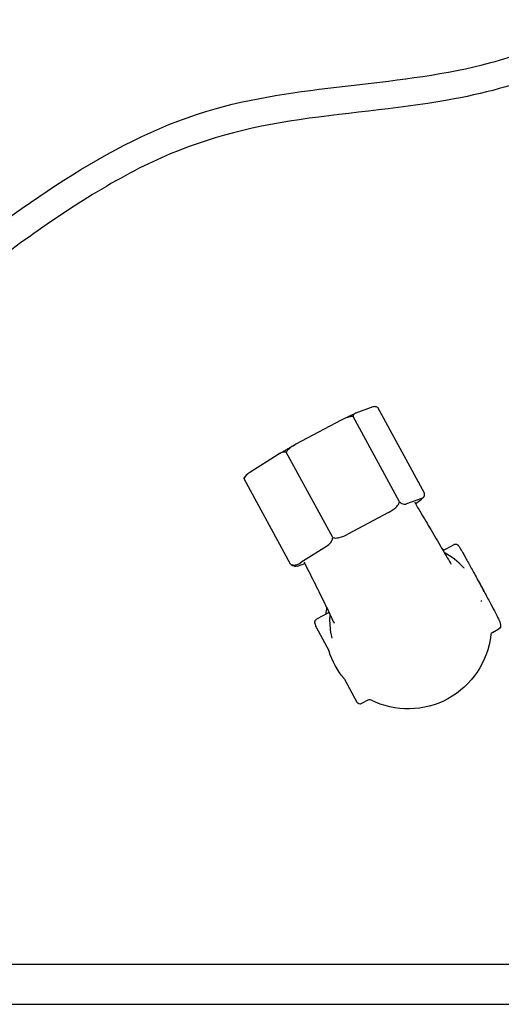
# Model space of a CAD drawing. Extents: x 0 to 796, y 0 to 496.
# Tile 202 of 242: x 672.26 to 674.43, y 311.52 to 315.96. Entities that reach past the tile are written whole.
import ezdxf

# ---------------------------------------------------------------- set-up
doc = ezdxf.new("R2010")
doc.units = 0
doc.header["$LTSCALE"] = 12
doc.header["$MEASUREMENT"] = 0
doc.layers.add('X', color=1, linetype='CONTINUOUS')

msp = doc.modelspace()

# ---------------------------------------------------------------- linework, layer by layer
at = {"layer": 'X'}
for p, q in [((673.85276, 314.21497), (673.7767, 314.1877)), ((674.08599, 313.82652), (673.87585, 314.21214)), ((673.71011, 314.1554), (673.50527, 314.04644)), ((673.97387, 313.78631), (673.76374, 314.17193)), ((673.67191, 313.62569), (673.46177, 314.01132)), ((673.42618, 314.00125), (673.29739, 313.91957)), ((673.48206, 313.50529), (673.27193, 313.89091)), ((674.07268, 313.80231), (674.0049, 313.778)), ((674.04534, 313.77887), (674.05731, 313.78646)), ((673.92303, 313.7383), (673.74047, 313.64119)), ((673.64324, 313.58563), (673.52845, 313.51284)), ((674.16994, 313.56755), (674.2195, 313.5945)), ((673.51309, 313.49698), (673.54666, 313.50903)), ((674.34417, 313.33681), (674.3442, 313.33667)), ((673.65604, 313.28807), (673.59935, 313.25724)), ((673.59194, 313.24018), (673.59574, 313.22453)), ((673.59714, 313.22091), (673.6542, 313.11619)), ((674.39301, 313.19798), (674.42204, 313.21377)), ((674.42565, 313.24611), (674.42945, 313.23046)), ((673.66782, 313.1726), (673.66785, 313.17246)), ((673.72449, 312.98721), (673.78155, 312.8825)), ((673.83092, 312.8923), (673.80189, 312.87651)), ((676.62952, 311.69938), (669.69662, 311.69938)), ((669.9888, 311.52008), (678.92641, 311.52008))]:
    msp.add_line(p, q, dxfattribs=at)
for centre, major_axis, ratio, start_param, end_param in [((674.31382, 313.33447), (0.02904, 0.00753), 0.000013, -0.0000002, 0.0008948), ((674.40018, 313.18483), (-0.01458, -0.00354), 0.9983143, -1.3104653, -0.348361), ((673.64103, 313.10902), (0.01458, 0.00354), 0.9983143, 0.0705803, 0.260331), ((673.71131, 312.98004), (0.01458, 0.00354), 0.9983143, 0.260331, 0.4500817), ((673.83809, 312.87915), (-0.01458, -0.00354), 0.9983143, -2.2725696, -1.3104653)]:
    msp.add_ellipse(centre, major_axis=major_axis, ratio=ratio, start_param=start_param, end_param=end_param, dxfattribs=at)
at = {"layer": 'X', "extrusion": (0, 0, -1)}
for centre, major_axis, start_param, end_param in [((673.61032, 313.22807), (-0.01458, -0.00354), -0.260331, 0), ((674.41487, 313.22692), (0.01458, 0.00354), 0, 1.3104653), ((674.0126, 313.22749), (0.36441, 0.08848), 0.348361, 2.2725696), ((674.0126, 313.22749), (-0.36441, -0.08848), -0.4500817, -0.0705803), ((673.79473, 312.88966), (-0.01458, -0.00354), -1.8311273, -0.260331)]:
    msp.add_ellipse(centre, major_axis=major_axis, ratio=0.9983143, start_param=start_param, end_param=end_param, dxfattribs=at)
at = {"layer": 'X'}
for points, knots in [([(670.89401, 313.4373), (670.90017, 313.48261), (670.90848, 313.52753), (670.95752, 313.73965), (671.02492, 313.90147), (671.1984, 314.19877), (671.30834, 314.33625), (671.57745, 314.60102), (671.74181, 314.72406), (672.28945, 315.13109), (672.6876, 315.43308), (673.34621, 315.61798), (673.55819, 315.64303), (673.97547, 315.69096), (674.18371, 315.71417), (674.48997, 315.79729), (674.59347, 315.83479), (674.78397, 315.9316), (674.87238, 315.9905), (674.95267, 316.05952)], [6.6600661, 6.6600661, 6.6600661, 6.6600661, 6.7970438, 6.7970438, 7.315632, 7.315632, 7.8490859, 7.8490859, 8.4908859, 8.4908859, 9.9987473, 9.9987473, 10.6811528, 10.6811528, 11.3543858, 11.3543858, 11.70572, 11.70572, 12.0385259, 12.0385259, 12.0385259, 12.0385259]), ([(675.02324, 315.95688), (674.91091, 315.862), (674.78345, 315.78548), (674.50301, 315.66652), (674.34677, 315.62694), (673.95335, 315.55726), (673.71334, 315.54095), (673.25117, 315.46934), (673.02722, 315.40542), (672.58982, 315.18773), (672.37436, 315.03729), (671.95738, 314.73148), (671.74715, 314.58376), (671.45619, 314.31168), (671.3609, 314.2044), (671.22291, 314.00033), (671.17192, 313.90884), (671.07796, 313.69501), (671.03863, 313.56756), (671.01923, 313.4373)], [0.0358206, 0.0358206, 0.0358206, 0.0358206, 0.4947166, 0.4947166, 1.0050978, 1.0050978, 1.7795687, 1.7795687, 2.5167746, 2.5167746, 3.3406588, 3.3406588, 4.147296, 4.147296, 4.5881579, 4.5881579, 4.9058903, 4.9058903, 5.2985111, 5.2985111, 5.2985111, 5.2985111]), ([(673.87585, 314.21214), (673.87305, 314.21379), (673.87029, 314.21493), (673.86245, 314.21706), (673.85696, 314.2164), (673.85276, 314.21497)], [-1.40629089, -1.40629089, -1.40629089, -1.40629089, -1.36684203, -1.36684203, -1.26962803, -1.26962803, -1.26962803, -1.26962803]), ([(673.76374, 314.17193), (673.75824, 314.17187), (673.75244, 314.17108), (673.73515, 314.16721), (673.72137, 314.1613), (673.71011, 314.1554)], [-1.40629089, -1.40629089, -1.40629089, -1.40629089, -1.36684203, -1.36684203, -1.26962803, -1.26962803, -1.26962803, -1.26962803]), ([(673.71438, 314.15759), (673.71878, 314.15979), (673.72312, 314.16195), (673.73166, 314.16616), (673.73585, 314.16822), (673.74407, 314.17224), (673.74811, 314.1742), (673.756, 314.178), (673.75987, 314.17985), (673.76742, 314.18344), (673.7711, 314.18518), (673.77469, 314.18685)], [5.09963099, 5.09963099, 5.09963099, 5.09963099, 5.15330738, 5.15330738, 5.20698377, 5.20698377, 5.26066015, 5.26066015, 5.31433654, 5.31433654, 5.36801293, 5.36801293, 5.36801293, 5.36801293]), ([(673.7767, 314.1877), (673.77257, 314.18613), (673.76828, 314.18328), (673.76495, 314.17715), (673.76412, 314.17472), (673.76374, 314.17193)], [-0.70602507, -0.70602507, -0.70602507, -0.70602507, -0.60881107, -0.60881107, -0.56936221, -0.56936221, -0.56936221, -0.56936221]), ([(673.46177, 314.01132), (673.45787, 314.01182), (673.45386, 314.01168), (673.44215, 314.00982), (673.43327, 314.00566), (673.42618, 314.00125)], [-1.40629089, -1.40629089, -1.40629089, -1.40629089, -1.36684203, -1.36684203, -1.26962803, -1.26962803, -1.26962803, -1.26962803]), ([(673.42872, 314.00278), (673.4333, 314.00546), (673.43795, 314.00816), (673.44738, 314.01361), (673.45215, 314.01637), (673.46182, 314.02191), (673.4667, 314.0247), (673.47658, 314.03032), (673.48156, 314.03315), (673.49161, 314.03882), (673.49668, 314.04167), (673.50178, 314.04453)], [4.05163618, 4.05163618, 4.05163618, 4.05163618, 4.10680843, 4.10680843, 4.16198067, 4.16198067, 4.21715292, 4.21715292, 4.27232516, 4.27232516, 4.32749741, 4.32749741, 4.32749741, 4.32749741]), ([(673.50527, 314.04644), (673.49408, 314.04041), (673.4815, 314.0323), (673.46872, 314.02017), (673.46486, 314.01582), (673.46177, 314.01132)], [-0.70602507, -0.70602507, -0.70602507, -0.70602507, -0.60881107, -0.60881107, -0.56936221, -0.56936221, -0.56936221, -0.56936221]), ([(673.29739, 313.91957), (673.29037, 313.91503), (673.28269, 313.90868), (673.27548, 313.89855), (673.27342, 313.89484), (673.27193, 313.89091)], [-0.70602507, -0.70602507, -0.70602507, -0.70602507, -0.60881107, -0.60881107, -0.56936221, -0.56936221, -0.56936221, -0.56936221]), ([(673.27193, 313.89091), (673.27231, 313.8937), (673.27314, 313.89613), (673.27449, 313.89863), (673.27495, 313.89932), (673.27543, 313.89998)], [-1.406290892, -1.406290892, -1.406290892, -1.406290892, -1.366842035, -1.366842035, -1.350563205, -1.350563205, -1.350563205, -1.350563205]), ([(673.27543, 313.89998), (673.2764, 313.90127), (673.27731, 313.90236), (673.27908, 313.90436), (673.27994, 313.90526), (673.28165, 313.90699), (673.28251, 313.90781), (673.28424, 313.90942), (673.28512, 313.9102), (673.28693, 313.91177), (673.28785, 313.91255), (673.2888, 313.91334)], [3.08532742, 3.08532742, 3.08532742, 3.08532742, 3.11742114, 3.11742114, 3.14951486, 3.14951486, 3.18160857, 3.18160857, 3.21370229, 3.21370229, 3.24579601, 3.24579601, 3.24579601, 3.24579601]), ([(674.08348, 313.81042), (674.0821, 313.80827), (674.08085, 313.8067), (674.07845, 313.8039), (674.0773, 313.8027), (674.075, 313.80042), (674.07385, 313.79934), (674.07147, 313.79722), (674.07024, 313.79617), (674.06768, 313.79404), (674.06634, 313.79297), (674.06494, 313.79188)], [6.20718618, 6.20718618, 6.20718618, 6.20718618, 6.25154107, 6.25154107, 6.29589596, 6.29589596, 6.34025085, 6.34025085, 6.38460574, 6.38460574, 6.42896063, 6.42896063, 6.42896063, 6.42896063]), ([(674.07268, 313.80231), (674.07697, 313.80396), (674.08147, 313.80681), (674.08533, 313.81363), (674.08644, 313.81721), (674.08645, 313.82282), (674.0863, 313.82461), (674.08599, 313.82652)], [-1.59812162, -1.59812162, -1.59812162, -1.59812162, -1.49735327, -1.49735327, -1.44338955, -1.44338955, -1.42436593, -1.42436593, -1.42436593, -1.42436593]), ([(673.92303, 313.7383), (673.93467, 313.74461), (673.94775, 313.75289), (673.96232, 313.76652), (673.96777, 313.77285), (673.97213, 313.78121), (673.97315, 313.78374), (673.97387, 313.78631)], [-1.59812162, -1.59812162, -1.59812162, -1.59812162, -1.49735327, -1.49735327, -1.44338955, -1.44338955, -1.42436593, -1.42436593, -1.42436593, -1.42436593]), ([(673.97387, 313.78631), (673.97541, 313.78484), (673.97694, 313.78354), (673.98206, 313.77977), (673.98607, 313.77803), (673.99488, 313.77575), (674.00051, 313.77654), (674.0049, 313.778)], [-0.42458234, -0.42458234, -0.42458234, -0.42458234, -0.40555872, -0.40555872, -0.351595, -0.351595, -0.25082665, -0.25082665, -0.25082665, -0.25082665]), ([(674.04163, 313.78516), (674.05077, 313.76967), (674.05992, 313.75419), (674.08425, 313.71298), (674.09956, 313.68707), (674.1309, 313.63388), (674.14705, 313.60643), (674.17714, 313.5553), (674.19142, 313.53107), (674.20466, 313.50871), (674.20535, 313.50754), (674.20604, 313.50637)], [0.06552815, 0.06552815, 0.06552815, 0.06552815, 0.11950519, 0.11950519, 0.20920416, 0.20920416, 0.30579637, 0.30579637, 0.40243736, 0.40243736, 0.40782804, 0.40782804, 0.40782804, 0.40782804]), ([(673.64324, 313.58563), (673.65054, 313.59038), (673.65855, 313.59686), (673.66679, 313.60821), (673.66968, 313.61362), (673.67147, 313.62106), (673.6718, 313.62334), (673.67191, 313.62569)], [-1.59812162, -1.59812162, -1.59812162, -1.59812162, -1.49735327, -1.49735327, -1.44338955, -1.44338955, -1.42436593, -1.42436593, -1.42436593, -1.42436593]), ([(673.67191, 313.62569), (673.67448, 313.62488), (673.67718, 313.62433), (673.68664, 313.62331), (673.69499, 313.62432), (673.71453, 313.62884), (673.72873, 313.63506), (673.74047, 313.64119)], [-0.42458234, -0.42458234, -0.42458234, -0.42458234, -0.40555872, -0.40555872, -0.351595, -0.351595, -0.25082665, -0.25082665, -0.25082665, -0.25082665]), ([(674.2195, 313.5945), (674.22095, 313.59529), (674.22256, 313.59585), (674.22578, 313.59639), (674.22743, 313.59639), (674.23053, 313.59592), (674.23203, 313.59542), (674.23385, 313.59454), (674.23436, 313.59424), (674.23561, 313.59345), (674.23625, 313.59294), (674.23722, 313.59209), (674.23757, 313.59173), (674.23831, 313.59096), (674.23861, 313.59059), (674.23949, 313.58949), (674.23991, 313.5889), (674.24173, 313.58624), (674.2433, 313.58371), (674.24775, 313.5763), (674.2507, 313.57127), (674.25976, 313.55555), (674.26685, 313.54303), (674.28269, 313.51475), (674.29156, 313.49878), (674.31011, 313.46513), (674.32002, 313.44704), (674.33967, 313.41098), (674.34965, 313.39256), (674.36844, 313.35767), (674.37748, 313.34077), (674.39351, 313.31057), (674.4007, 313.2969), (674.41239, 313.27439), (674.41701, 313.26532), (674.42151, 313.25615), (674.42261, 313.25384), (674.42389, 313.251), (674.42425, 313.25017), (674.42493, 313.24848), (674.42524, 313.24779), (674.42565, 313.24611)], [0, 0, 0, 0, 0.00506098, 0.00506098, 0.01001033, 0.01001033, 0.01489065, 0.01489065, 0.0169889, 0.0169889, 0.02056731, 0.02056731, 0.02398773, 0.02398773, 0.02919172, 0.02919172, 0.04136253, 0.04136253, 0.07792249, 0.07792249, 0.11835117, 0.11835117, 0.1827126, 0.1827126, 0.24470725, 0.24470725, 0.30642796, 0.30642796, 0.36807801, 0.36807801, 0.42972112, 0.42972112, 0.49141045, 0.49141045, 0.55328076, 0.55328076, 0.58084721, 0.58084721, 0.5947127, 0.5947127, 0.60858225, 0.60858225, 0.60858225, 0.60858225]), ([(673.48206, 313.50529), (673.48402, 313.50426), (673.48603, 313.50346), (673.49293, 313.50152), (673.49872, 313.50161), (673.51192, 313.50386), (673.52106, 313.50827), (673.52845, 313.51284)], [-0.42458234, -0.42458234, -0.42458234, -0.42458234, -0.40555872, -0.40555872, -0.351595, -0.351595, -0.25082665, -0.25082665, -0.25082665, -0.25082665]), ([(673.51309, 313.49698), (673.5087, 313.49552), (673.50307, 313.49474), (673.49426, 313.49702), (673.49025, 313.49876), (673.48513, 313.50252), (673.4836, 313.50382), (673.48206, 313.50529)], [-1.59812162, -1.59812162, -1.59812162, -1.59812162, -1.49735327, -1.49735327, -1.44338955, -1.44338955, -1.42436593, -1.42436593, -1.42436593, -1.42436593]), ([(673.67984, 313.23801), (673.67127, 313.25633), (673.66136, 313.2771), (673.63823, 313.32492), (673.62444, 313.35304), (673.59562, 313.41123), (673.5804, 313.4416), (673.55829, 313.4858), (673.55121, 313.49994), (673.54414, 313.51407)], [0.25726071, 0.25726071, 0.25726071, 0.25726071, 0.33831713, 0.33831713, 0.43413918, 0.43413918, 0.53502922, 0.53502922, 0.58249991, 0.58249991, 0.58249991, 0.58249991]), ([(674.35503, 313.38257), (674.3526, 313.38812), (674.35004, 313.39362), (674.34313, 313.40753), (674.33859, 313.41585), (674.33086, 313.42884), (674.32786, 313.43363), (674.32475, 313.43835)], [3.05502476, 3.05502476, 3.05502476, 3.05502476, 3.10359457, 3.10359457, 3.17946923, 3.17946923, 3.224729, 3.224729, 3.224729, 3.224729]), ([(674.34417, 313.33681), (674.34408, 313.33716), (674.344, 313.3375), (674.34383, 313.3382), (674.34374, 313.33854), (674.34357, 313.33923), (674.34348, 313.33958), (674.34331, 313.34027), (674.34322, 313.34062), (674.34304, 313.34131), (674.34295, 313.34165), (674.34286, 313.342)], [2.881261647, 2.881261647, 2.881261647, 2.881261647, 2.884340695, 2.884340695, 2.887419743, 2.887419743, 2.890498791, 2.890498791, 2.893577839, 2.893577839, 2.896656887, 2.896656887, 2.896656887, 2.896656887]), ([(673.59194, 313.24018), (673.59184, 313.2406), (673.59174, 313.24109), (673.59158, 313.24219), (673.59152, 313.24274), (673.59146, 313.24422), (673.5915, 313.24523), (673.59181, 313.24728), (673.59208, 313.24833), (673.59295, 313.25063), (673.59363, 313.25188), (673.5954, 313.25426), (673.59655, 313.25539), (673.59833, 313.25665), (673.59883, 313.25696), (673.59935, 313.25724)], [0, 0, 0, 0, 0.003400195, 0.003400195, 0.005983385, 0.005983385, 0.009521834, 0.009521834, 0.012982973, 0.012982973, 0.017290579, 0.017290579, 0.022124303, 0.022124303, 0.023928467, 0.023928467, 0.023928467, 0.023928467]), ([(673.65909, 313.28172), (673.65691, 313.25398), (673.65807, 313.22599), (673.66398, 313.18982), (673.66573, 313.18117), (673.66782, 313.1726)], [5.70652859, 5.70652859, 5.70652859, 5.70652859, 5.94668322, 5.94668322, 6.0228543, 6.0228543, 6.0228543, 6.0228543])]:
    msp.add_open_spline(points, degree=3, knots=knots, dxfattribs=at)
for points in [[(674.06494, 313.79188), (674.06239, 313.78991), (674.05981, 313.78809), (674.05731, 313.78646)], [(674.17425, 313.5699), (674.17165, 313.57115), (674.16903, 313.57237), (674.16639, 313.57356)], [(674.26221, 313.49), (674.23715, 313.51723), (674.20769, 313.54041), (674.17533, 313.55839)], [(674.26221, 313.49), (674.26292, 313.48924), (674.26362, 313.48848), (674.26433, 313.48771)], [(673.64484, 313.31121), (673.64254, 313.30056), (673.64071, 313.28981), (673.63935, 313.279)], [(674.34417, 313.33681), (674.34375, 313.33853), (674.34331, 313.34026), (674.34286, 313.342)]]:
    msp.add_open_spline(points, degree=3, dxfattribs=at)

doc.saveas('drawing.dxf')
